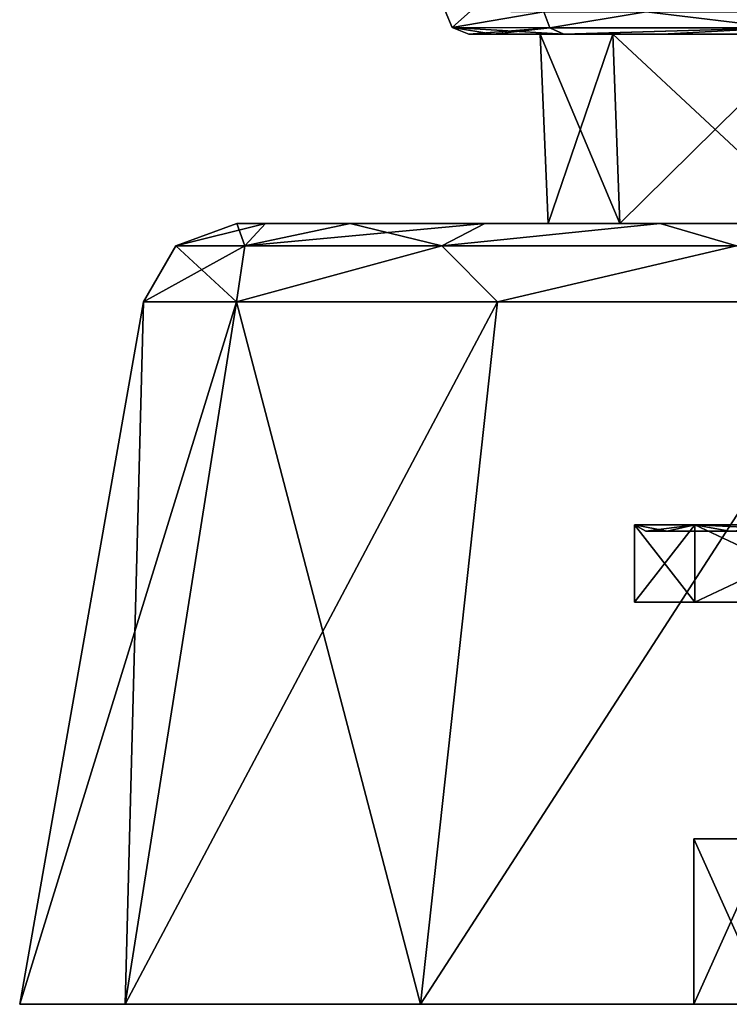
# Model space of a CAD drawing. Header units: millimetres. Extents: x -175 to 175, y 0 to 247.
# Tile 79 of 185: x -22 to -7, y 0 to 21. Entities that reach past the tile are written whole.
import ezdxf

# ---------------------------------------------------------------- set-up
doc = ezdxf.new("R2010")
doc.units = ezdxf.units.MM
doc.header["$LTSCALE"] = 65.185185
for name, color, linetype in [('1', 7, 'CONTINUOUS'), ('10', 7, 'CONTINUOUS'), ('11', 7, 'CONTINUOUS'), ('12', 7, 'CONTINUOUS'), ('13', 7, 'CONTINUOUS'), ('14', 7, 'CONTINUOUS'), ('2', 7, 'CONTINUOUS'), ('3', 7, 'CONTINUOUS'), ('4', 7, 'CONTINUOUS'), ('45', 7, 'CONTINUOUS'), ('5', 7, 'CONTINUOUS'), ('6', 7, 'CONTINUOUS'), ('7', 7, 'CONTINUOUS'), ('78', 7, 'CONTINUOUS'), ('79', 7, 'CONTINUOUS'), ('8', 7, 'CONTINUOUS'), ('80', 7, 'CONTINUOUS'), ('81', 7, 'CONTINUOUS'), ('86', 7, 'CONTINUOUS'), ('89', 7, 'CONTINUOUS'), ('9', 7, 'CONTINUOUS')]:
    doc.layers.add(name, color=color, linetype=linetype)

msp = doc.modelspace()

# ---------------------------------------------------------------- linework, layer by layer
at = {"layer": '1', "linetype": 'CONTINUOUS'}
for points in [[(-17.302, 16.5, -4.635), (-17.912, 16.5), (-9.81, 16.5, -5.664), (-17.302, 16.5, -4.635)], [(-17.912, 16.5), (-17.302, 16.5, 4.635), (-11.328, 16.5), (-17.912, 16.5)], [(-17.912, 16.5), (-11.328, 16.5), (-9.81, 16.5, -5.664), (-17.912, 16.5)], [(-15.513, 16.5, -8.955), (-17.302, 16.5, -4.635), (-9.81, 16.5, -5.664), (-15.513, 16.5, -8.955)], [(-17.302, 16.5, 4.635), (-15.513, 16.5, 8.955), (-9.81, 16.5, 5.664), (-17.302, 16.5, 4.635)], [(-11.328, 16.5), (-17.302, 16.5, 4.635), (-9.81, 16.5, 5.664), (-11.328, 16.5)], [(-12.666, 16.5, -12.665), (-15.513, 16.5, -8.955), (0, 16.5, -11.328), (-12.666, 16.5, -12.665)], [(0, 16.5, -11.328), (-15.513, 16.5, -8.955), (-5.664, 16.5, -9.81), (0, 16.5, -11.328)], [(-5.664, 16.5, -9.81), (-15.513, 16.5, -8.955), (-9.81, 16.5, -5.664), (-5.664, 16.5, -9.81)], [(-15.513, 16.5, 8.955), (-12.666, 16.5, 12.665), (-5.664, 16.5, 9.81), (-15.513, 16.5, 8.955)], [(-9.81, 16.5, 5.664), (-15.513, 16.5, 8.955), (-5.664, 16.5, 9.81), (-9.81, 16.5, 5.664)], [(-8.957, 16.5, -15.512), (-12.666, 16.5, -12.665), (8.957, 16.5, -15.512), (-8.957, 16.5, -15.512)], [(8.957, 16.5, -15.512), (-12.666, 16.5, -12.665), (12.666, 16.5, -12.665), (8.957, 16.5, -15.512)], [(12.666, 16.5, -12.665), (-12.666, 16.5, -12.665), (0, 16.5, -11.328), (12.666, 16.5, -12.665)], [(-8.957, 16.5, 15.512), (12.666, 16.5, 12.665), (-12.666, 16.5, 12.665), (-8.957, 16.5, 15.512)], [(-12.666, 16.5, 12.665), (12.666, 16.5, 12.665), (0, 16.5, 11.328), (-12.666, 16.5, 12.665)], [(-5.664, 16.5, 9.81), (-12.666, 16.5, 12.665), (0, 16.5, 11.328), (-5.664, 16.5, 9.81)], [(-4.636, 16.5, -17.302), (-8.957, 16.5, -15.512), (4.636, 16.5, -17.302), (-4.636, 16.5, -17.302)], [(4.636, 16.5, -17.302), (-8.957, 16.5, -15.512), (8.957, 16.5, -15.512), (4.636, 16.5, -17.302)], [(8.957, 16.5, 15.512), (12.666, 16.5, 12.665), (-8.957, 16.5, 15.512), (8.957, 16.5, 15.512)], [(-4.636, 16.5, 17.302), (8.957, 16.5, 15.512), (-8.957, 16.5, 15.512), (-4.636, 16.5, 17.302)]]:
    msp.add_3dface(points, dxfattribs=at)
at = {"layer": '10', "linetype": 'CONTINUOUS'}
for points in [[(-6.674, 0, 4.849), (-8.25, 0), (-6.674, 3.5, 4.849), (-6.674, 0, 4.849)], [(-6.674, 3.5, 4.849), (-8.25, 0), (-8.25, 3.5), (-6.674, 3.5, 4.849)]]:
    msp.add_3dface(points, dxfattribs=at)
at = {"layer": '11', "linetype": 'CONTINUOUS'}
for points in [[(-9.5, 8.5), (-8.227, 8.5, 4.75), (-4, 8.5), (-9.5, 8.5)], [(-8.227, 8.5, -4.75), (-9.5, 8.5), (-1.236, 8.5, -3.804), (-8.227, 8.5, -4.75)], [(-9.5, 8.5), (-4, 8.5), (-3.236, 8.5, -2.351), (-9.5, 8.5)], [(-1.236, 8.5, -3.804), (-9.5, 8.5), (-3.236, 8.5, -2.351), (-1.236, 8.5, -3.804)], [(-8.227, 8.5, 4.75), (-4.75, 8.5, 8.227), (8.227, 8.5, 4.75), (-8.227, 8.5, 4.75)], [(-8.227, 8.5, 4.75), (8.227, 8.5, 4.75), (1.236, 8.5, 3.804), (-8.227, 8.5, 4.75)], [(-4, 8.5), (-8.227, 8.5, 4.75), (-3.236, 8.5, 2.351), (-4, 8.5)], [(-3.236, 8.5, 2.351), (-8.227, 8.5, 4.75), (-1.236, 8.5, 3.804), (-3.236, 8.5, 2.351)], [(-1.236, 8.5, 3.804), (-8.227, 8.5, 4.75), (1.236, 8.5, 3.804), (-1.236, 8.5, 3.804)], [(8.227, 8.5, -4.75), (4.75, 8.5, -8.227), (-8.227, 8.5, -4.75), (8.227, 8.5, -4.75)], [(8.227, 8.5, -4.75), (-8.227, 8.5, -4.75), (-1.236, 8.5, -3.804), (8.227, 8.5, -4.75)], [(4.75, 8.5, -8.227), (-4.75, 8.5, -8.227), (-8.227, 8.5, -4.75), (4.75, 8.5, -8.227)]]:
    msp.add_3dface(points, dxfattribs=at)
at = {"layer": '12', "linetype": 'CONTINUOUS'}
for points in [[(-11.328, 16.5), (-11.5, 20.5), (-9.959, 20.5, -5.75), (-11.328, 16.5)], [(-9.81, 16.5, -5.664), (-11.328, 16.5), (-9.959, 20.5, -5.75), (-9.81, 16.5, -5.664)], [(-5.75, 20.5, -9.959), (-9.81, 16.5, -5.664), (-9.959, 20.5, -5.75), (-5.75, 20.5, -9.959)], [(-5.664, 16.5, -9.81), (-9.81, 16.5, -5.664), (-5.75, 20.5, -9.959), (-5.664, 16.5, -9.81)]]:
    msp.add_3dface(points, dxfattribs=at)
at = {"layer": '13', "linetype": 'CONTINUOUS'}
for points in [[(-8.25, 0), (-6.674, 0, -4.849), (-8.25, 3.5), (-8.25, 0)], [(-8.25, 3.5), (-6.674, 0, -4.849), (-6.674, 3.5, -4.849), (-8.25, 3.5)]]:
    msp.add_3dface(points, dxfattribs=at)
at = {"layer": '14', "linetype": 'CONTINUOUS'}
for points in [[(-6.674, 3.5, 4.849), (-8.25, 3.5), (-1.236, 3.5, 3.804), (-6.674, 3.5, 4.849)], [(-8.25, 3.5), (-6.674, 3.5, -4.849), (-4, 3.5), (-8.25, 3.5)], [(-8.25, 3.5), (-4, 3.5), (-3.236, 3.5, 2.351), (-8.25, 3.5)], [(-1.236, 3.5, 3.804), (-8.25, 3.5), (-3.236, 3.5, 2.351), (-1.236, 3.5, 3.804)]]:
    msp.add_3dface(points, dxfattribs=at)
at = {"layer": '2', "linetype": 'CONTINUOUS'}
for points in [[(-8.25, 0), (-6.674, 0, 4.849), (-22.5, 0), (-8.25, 0)], [(-8.25, 0), (-22.5, 0), (-20.272, 0, -9.762), (-8.25, 0)], [(-6.674, 0, 4.849), (-2.549, 0, 7.846), (-22.5, 0), (-6.674, 0, 4.849)], [(-22.5, 0), (-2.549, 0, 7.846), (-20.272, 0, 9.762), (-22.5, 0)], [(-6.674, 0, -4.849), (-8.25, 0), (-20.272, 0, -9.762), (-6.674, 0, -4.849)], [(-2.549, 0, -7.846), (-6.674, 0, -4.849), (-20.272, 0, -9.762), (-2.549, 0, -7.846)], [(2.549, 0, -7.846), (-2.549, 0, -7.846), (-20.272, 0, -9.762), (2.549, 0, -7.846)], [(20.272, 0, -9.762), (2.549, 0, -7.846), (-20.272, 0, -9.762), (20.272, 0, -9.762)], [(-20.272, 0, 9.762), (-2.549, 0, 7.846), (20.272, 0, 9.762), (-20.272, 0, 9.762)], [(-14.028, 0, 17.591), (-20.272, 0, 9.762), (14.028, 0, 17.591), (-14.028, 0, 17.591)], [(14.028, 0, 17.591), (-20.272, 0, 9.762), (20.272, 0, 9.762), (14.028, 0, 17.591)], [(-14.028, 0, -17.591), (20.272, 0, -9.762), (-20.272, 0, -9.762), (-14.028, 0, -17.591)], [(-5.007, 0, 21.936), (-14.028, 0, 17.591), (5.007, 0, 21.936), (-5.007, 0, 21.936)], [(5.007, 0, 21.936), (-14.028, 0, 17.591), (14.028, 0, 17.591), (5.007, 0, 21.936)], [(14.028, 0, -17.591), (20.272, 0, -9.762), (-14.028, 0, -17.591), (14.028, 0, -17.591)], [(-5.007, 0, -21.936), (14.028, 0, -17.591), (-14.028, 0, -17.591), (-5.007, 0, -21.936)]]:
    msp.add_3dface(points, dxfattribs=at)
at = {"layer": '3', "linetype": 'CONTINUOUS'}
for points in [[(-22.5, 0), (-20.272, 0, 9.762), (-19.882, 14.847), (-22.5, 0)], [(-20.272, 0, 9.762), (-14.028, 0, 17.591), (-17.913, 14.847, 8.626), (-20.272, 0, 9.762)], [(-19.882, 14.847), (-20.272, 0, 9.762), (-17.913, 14.847, 8.626), (-19.882, 14.847)], [(-17.913, 14.847, 8.626), (-14.028, 0, 17.591), (-12.396, 14.847, 15.544), (-17.913, 14.847, 8.626)], [(-14.028, 0, 17.591), (-5.007, 0, 21.936), (-4.424, 14.847, 19.384), (-14.028, 0, 17.591)], [(-12.396, 14.847, 15.544), (-14.028, 0, 17.591), (-4.424, 14.847, 19.384), (-12.396, 14.847, 15.544)]]:
    msp.add_3dface(points, dxfattribs=at)
at = {"layer": '4', "linetype": 'CONTINUOUS'}
for points in [[(-20.272, 0, -9.762), (-22.5, 0), (-17.913, 14.847, -8.626), (-20.272, 0, -9.762)], [(-22.5, 0), (-19.882, 14.847), (-17.913, 14.847, -8.626), (-22.5, 0)], [(-14.028, 0, -17.591), (-20.272, 0, -9.762), (-12.396, 14.847, -15.544), (-14.028, 0, -17.591)], [(-12.396, 14.847, -15.544), (-20.272, 0, -9.762), (-17.913, 14.847, -8.626), (-12.396, 14.847, -15.544)], [(-5.007, 0, -21.936), (-14.028, 0, -17.591), (-4.424, 14.847, -19.384), (-5.007, 0, -21.936)], [(-4.424, 14.847, -19.384), (-14.028, 0, -17.591), (-12.396, 14.847, -15.544), (-4.424, 14.847, -19.384)]]:
    msp.add_3dface(points, dxfattribs=at)
at = {"layer": '45', "linetype": 'CONTINUOUS'}
for points in [[(-11.5, 20.5), (-9.959, 20.5, 5.75), (-13.002, 20.5, 0.002), (-11.5, 20.5)], [(-12.487, 20.5, -3.631), (-11.5, 20.5), (-13.002, 20.5, 0.002), (-12.487, 20.5, -3.631)], [(-13.002, 20.5, 0.002), (-9.959, 20.5, 5.75), (-12.487, 20.5, 3.634), (-13.002, 20.5, 0.002)], [(-9.959, 20.5, -5.75), (-11.5, 20.5), (-12.487, 20.5, -3.631), (-9.959, 20.5, -5.75)], [(-12.487, 20.5, 3.634), (-9.959, 20.5, 5.75), (-11.006, 20.5, 6.965), (-12.487, 20.5, 3.634)], [(-10.999, 20.5, -6.971), (-9.959, 20.5, -5.75), (-12.487, 20.5, -3.631), (-10.999, 20.5, -6.971)], [(-9.959, 20.5, 5.75), (-5.75, 20.5, 9.959), (-11.006, 20.5, 6.965), (-9.959, 20.5, 5.75)], [(-11.006, 20.5, 6.965), (-5.75, 20.5, 9.959), (-6.274, 20.5, 11.414), (-11.006, 20.5, 6.965)], [(-8.916, 20.5, -9.487), (-9.959, 20.5, -5.75), (-10.999, 20.5, -6.971), (-8.916, 20.5, -9.487)], [(-5.75, 20.5, -9.959), (-9.959, 20.5, -5.75), (-8.916, 20.5, -9.487), (-5.75, 20.5, -9.959)], [(-6.273, 20.5, -11.412), (-5.75, 20.5, -9.959), (-8.916, 20.5, -9.487), (-6.273, 20.5, -11.412)]]:
    msp.add_3dface(points, dxfattribs=at)
at = {"layer": '5', "linetype": 'CONTINUOUS'}
for points in [[(-17.912, 16.5), (-19.198, 16.032), (-17.737, 16.032, 7.347), (-17.912, 16.5)], [(-17.302, 16.5, 4.635), (-17.912, 16.5), (-17.737, 16.032, 7.347), (-17.302, 16.5, 4.635)], [(-15.513, 16.5, 8.955), (-17.302, 16.5, 4.635), (-17.737, 16.032, 7.347), (-15.513, 16.5, 8.955)], [(-15.513, 16.5, 8.955), (-17.737, 16.032, 7.347), (-13.575, 16.032, 13.575), (-15.513, 16.5, 8.955)], [(-12.666, 16.5, 12.665), (-15.513, 16.5, 8.955), (-13.575, 16.032, 13.575), (-12.666, 16.5, 12.665)], [(-8.957, 16.5, 15.512), (-12.666, 16.5, 12.665), (-13.575, 16.032, 13.575), (-8.957, 16.5, 15.512)], [(-8.957, 16.5, 15.512), (-13.575, 16.032, 13.575), (-7.347, 16.032, 17.737), (-8.957, 16.5, 15.512)], [(-4.636, 16.5, 17.302), (-8.957, 16.5, 15.512), (-7.347, 16.032, 17.737), (-4.636, 16.5, 17.302)], [(-19.882, 14.847), (-17.913, 14.847, 8.626), (-19.198, 16.032), (-19.882, 14.847)], [(-19.198, 16.032), (-17.913, 14.847, 8.626), (-17.737, 16.032, 7.347), (-19.198, 16.032)], [(-17.913, 14.847, 8.626), (-12.396, 14.847, 15.544), (-13.575, 16.032, 13.575), (-17.913, 14.847, 8.626)], [(-17.737, 16.032, 7.347), (-17.913, 14.847, 8.626), (-13.575, 16.032, 13.575), (-17.737, 16.032, 7.347)], [(-13.575, 16.032, 13.575), (-12.396, 14.847, 15.544), (-7.347, 16.032, 17.737), (-13.575, 16.032, 13.575)], [(-12.396, 14.847, 15.544), (-4.424, 14.847, 19.384), (-7.347, 16.032, 17.737), (-12.396, 14.847, 15.544)]]:
    msp.add_3dface(points, dxfattribs=at)
at = {"layer": '6', "linetype": 'CONTINUOUS'}
for points in [[(-17.912, 16.5), (-17.302, 16.5, -4.635), (-19.198, 16.032), (-17.912, 16.5)], [(-19.198, 16.032), (-17.302, 16.5, -4.635), (-17.737, 16.032, -7.347), (-19.198, 16.032)], [(-17.302, 16.5, -4.635), (-15.513, 16.5, -8.955), (-17.737, 16.032, -7.347), (-17.302, 16.5, -4.635)], [(-15.513, 16.5, -8.955), (-12.666, 16.5, -12.665), (-17.737, 16.032, -7.347), (-15.513, 16.5, -8.955)], [(-12.666, 16.5, -12.665), (-13.575, 16.032, -13.575), (-17.737, 16.032, -7.347), (-12.666, 16.5, -12.665)], [(-12.666, 16.5, -12.665), (-8.957, 16.5, -15.512), (-13.575, 16.032, -13.575), (-12.666, 16.5, -12.665)], [(-8.957, 16.5, -15.512), (-7.347, 16.032, -17.737), (-13.575, 16.032, -13.575), (-8.957, 16.5, -15.512)], [(-8.957, 16.5, -15.512), (-4.636, 16.5, -17.302), (-7.347, 16.032, -17.737), (-8.957, 16.5, -15.512)], [(-17.913, 14.847, -8.626), (-19.882, 14.847), (-17.737, 16.032, -7.347), (-17.913, 14.847, -8.626)], [(-19.882, 14.847), (-19.198, 16.032), (-17.737, 16.032, -7.347), (-19.882, 14.847)], [(-12.396, 14.847, -15.544), (-17.913, 14.847, -8.626), (-13.575, 16.032, -13.575), (-12.396, 14.847, -15.544)], [(-13.575, 16.032, -13.575), (-17.913, 14.847, -8.626), (-17.737, 16.032, -7.347), (-13.575, 16.032, -13.575)], [(-7.347, 16.032, -17.737), (-12.396, 14.847, -15.544), (-13.575, 16.032, -13.575), (-7.347, 16.032, -17.737)], [(-4.424, 14.847, -19.384), (-12.396, 14.847, -15.544), (-7.347, 16.032, -17.737), (-4.424, 14.847, -19.384)]]:
    msp.add_3dface(points, dxfattribs=at)
at = {"layer": '7', "linetype": 'CONTINUOUS'}
for points in [[(-9.5, 10.136), (-8.227, 10.136, 4.75), (-9.5, 8.5), (-9.5, 10.136)], [(-9.5, 8.5), (-8.227, 10.136, 4.75), (-8.227, 8.5, 4.75), (-9.5, 8.5)], [(-8.227, 10.136, 4.75), (-4.75, 10.136, 8.227), (-8.227, 8.5, 4.75), (-8.227, 10.136, 4.75)], [(-8.227, 8.5, 4.75), (-4.75, 10.136, 8.227), (-4.75, 8.5, 8.227), (-8.227, 8.5, 4.75)]]:
    msp.add_3dface(points, dxfattribs=at)
at = {"layer": '78', "linetype": 'CONTINUOUS'}
for points in [[(-9.253, 20.976, 9.859), (-11.422, 20.975, 7.24), (-11.29, 20.638, 7.16), (-9.253, 20.976, 9.859)], [(-9.253, 20.976, 9.859), (-11.29, 20.638, 7.16), (-6.441, 20.638, 11.715), (-9.253, 20.976, 9.859)], [(-6.513, 20.975, 11.852), (-9.253, 20.976, 9.859), (-6.441, 20.638, 11.715), (-6.513, 20.975, 11.852)], [(-11.29, 20.638, 7.16), (-11.006, 20.5, 6.965), (-6.441, 20.638, 11.715), (-11.29, 20.638, 7.16)], [(-11.006, 20.5, 6.965), (-6.274, 20.5, 11.414), (-6.441, 20.638, 11.715), (-11.006, 20.5, 6.965)]]:
    msp.add_3dface(points, dxfattribs=at)
at = {"layer": '79', "linetype": 'CONTINUOUS'}
for points in [[(-12.967, 20.992, 3.772), (-13.502, 20.998, 0.002), (-13.355, 20.646, 0.002), (-12.967, 20.992, 3.772)], [(-11.422, 20.975, 7.24), (-12.967, 20.992, 3.772), (-13.355, 20.646, 0.002), (-11.422, 20.975, 7.24)], [(-11.29, 20.638, 7.16), (-11.422, 20.975, 7.24), (-13.355, 20.646, 0.002), (-11.29, 20.638, 7.16)], [(-13.002, 20.5, 0.002), (-11.29, 20.638, 7.16), (-13.355, 20.646, 0.002), (-13.002, 20.5, 0.002)], [(-13.002, 20.5, 0.002), (-12.487, 20.5, 3.634), (-11.29, 20.638, 7.16), (-13.002, 20.5, 0.002)], [(-12.487, 20.5, 3.634), (-11.006, 20.5, 6.965), (-11.29, 20.638, 7.16), (-12.487, 20.5, 3.634)]]:
    msp.add_3dface(points, dxfattribs=at)
at = {"layer": '8', "linetype": 'CONTINUOUS'}
for points in [[(-9.5, 10.136), (-9.5, 8.5), (-8.227, 8.5, -4.75), (-9.5, 10.136)], [(-9.5, 10.136), (-8.227, 8.5, -4.75), (-8.227, 10.136, -4.75), (-9.5, 10.136)], [(-8.227, 8.5, -4.75), (-4.75, 8.5, -8.227), (-8.227, 10.136, -4.75), (-8.227, 8.5, -4.75)], [(-8.227, 10.136, -4.75), (-4.75, 8.5, -8.227), (-4.75, 10.136, -8.227), (-8.227, 10.136, -4.75)]]:
    msp.add_3dface(points, dxfattribs=at)
at = {"layer": '80', "linetype": 'CONTINUOUS'}
for points in [[(-13.502, 20.998, 0.002), (-11.419, 20.977, -7.242), (-13.355, 20.646, 0.002), (-13.502, 20.998, 0.002)], [(-13.355, 20.646, 0.002), (-11.419, 20.977, -7.242), (-11.291, 20.639, -7.157), (-13.355, 20.646, 0.002)], [(-10.999, 20.5, -6.971), (-12.487, 20.5, -3.631), (-13.355, 20.646, 0.002), (-10.999, 20.5, -6.971)], [(-10.999, 20.5, -6.971), (-13.355, 20.646, 0.002), (-11.291, 20.639, -7.157), (-10.999, 20.5, -6.971)], [(-12.487, 20.5, -3.631), (-13.002, 20.5, 0.002), (-13.355, 20.646, 0.002), (-12.487, 20.5, -3.631)]]:
    msp.add_3dface(points, dxfattribs=at)
at = {"layer": '81', "linetype": 'CONTINUOUS'}
for points in [[(-11.419, 20.977, -7.242), (-9.256, 20.978, -9.853), (-11.291, 20.639, -7.157), (-11.419, 20.977, -7.242)], [(-11.291, 20.639, -7.157), (-9.256, 20.978, -9.853), (-6.443, 20.639, -11.713), (-11.291, 20.639, -7.157)], [(-9.256, 20.978, -9.853), (-6.514, 20.977, -11.849), (-6.443, 20.639, -11.713), (-9.256, 20.978, -9.853)], [(-10.999, 20.5, -6.971), (-11.291, 20.639, -7.157), (-6.443, 20.639, -11.713), (-10.999, 20.5, -6.971)], [(-8.916, 20.5, -9.487), (-10.999, 20.5, -6.971), (-6.443, 20.639, -11.713), (-8.916, 20.5, -9.487)], [(-6.273, 20.5, -11.412), (-8.916, 20.5, -9.487), (-6.443, 20.639, -11.713), (-6.273, 20.5, -11.412)]]:
    msp.add_3dface(points, dxfattribs=at)
at = {"layer": '86', "linetype": 'CONTINUOUS'}
for points in [[(-9.265, 10, 0), (-8.812, 10, -2.863), (-8.812, 10, 2.863), (-9.265, 10, 0)], [(-8.812, 10, -2.863), (-7.496, 10, -5.446), (-8.812, 10, 2.863), (-8.812, 10, -2.863)], [(-8.812, 10, 2.863), (-7.496, 10, -5.446), (-7.496, 10, 5.446), (-8.812, 10, 2.863)]]:
    msp.add_3dface(points, dxfattribs=at)
at = {"layer": '89', "linetype": 'CONTINUOUS'}
for points in [[(-8.227, 10.136, 4.75), (-9.5, 10.136), (-8.812, 10, 2.863), (-8.227, 10.136, 4.75)], [(-9.5, 10.136), (-8.227, 10.136, -4.75), (-9.265, 10, 0), (-9.5, 10.136)], [(-9.5, 10.136), (-9.265, 10, 0), (-8.812, 10, 2.863), (-9.5, 10.136)], [(-8.227, 10.136, -4.75), (-8.812, 10, -2.863), (-9.265, 10, 0), (-8.227, 10.136, -4.75)], [(-8.227, 10.136, 4.75), (-8.812, 10, 2.863), (-7.496, 10, 5.446), (-8.227, 10.136, 4.75)], [(-8.227, 10.136, -4.75), (-7.496, 10, -5.446), (-8.812, 10, -2.863), (-8.227, 10.136, -4.75)], [(-4.75, 10.136, 8.227), (-8.227, 10.136, 4.75), (-5.446, 10, 7.496), (-4.75, 10.136, 8.227)], [(-8.227, 10.136, 4.75), (-7.496, 10, 5.446), (-5.446, 10, 7.496), (-8.227, 10.136, 4.75)], [(-8.227, 10.136, -4.75), (-4.75, 10.136, -8.227), (-7.496, 10, -5.446), (-8.227, 10.136, -4.75)]]:
    msp.add_3dface(points, dxfattribs=at)
at = {"layer": '9', "linetype": 'CONTINUOUS'}
for points in [[(-11.328, 16.5), (-9.81, 16.5, 5.664), (-11.5, 20.5), (-11.328, 16.5)], [(-11.5, 20.5), (-9.81, 16.5, 5.664), (-9.959, 20.5, 5.75), (-11.5, 20.5)], [(-9.81, 16.5, 5.664), (-5.664, 16.5, 9.81), (-9.959, 20.5, 5.75), (-9.81, 16.5, 5.664)], [(-9.959, 20.5, 5.75), (-5.664, 16.5, 9.81), (-5.75, 20.5, 9.959), (-9.959, 20.5, 5.75)]]:
    msp.add_3dface(points, dxfattribs=at)

doc.saveas('drawing.dxf')
